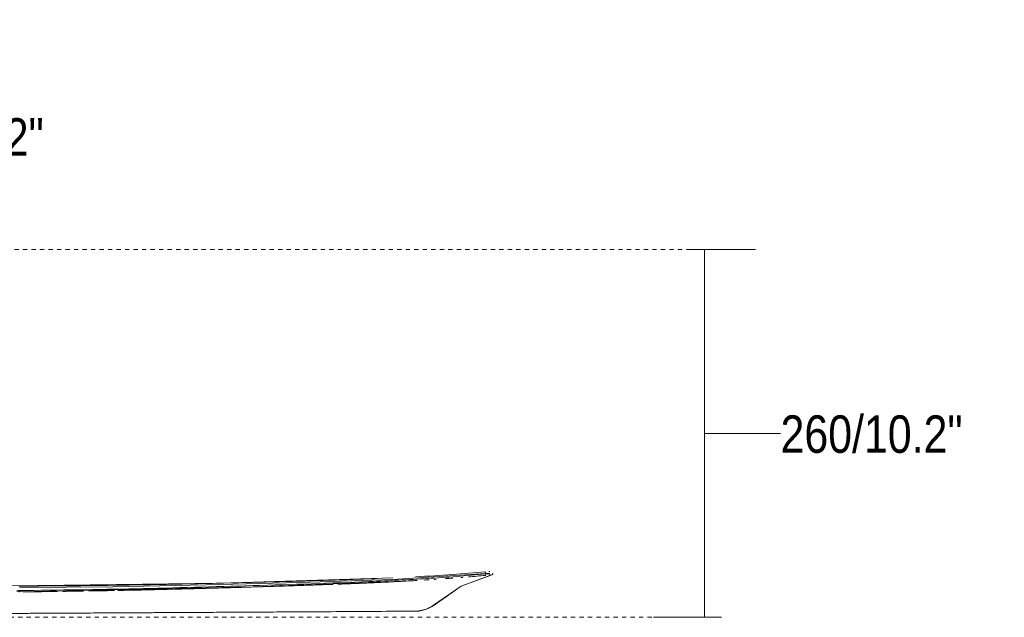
# Model space of a CAD drawing. Header units: millimetres. Extents: x 5806 to 11474, y -2062 to 7544.
# Tile 6 of 7: x 6823 to 7517, y 1740 to 2162. Entities that reach past the tile are written whole.
import ezdxf

# ---------------------------------------------------------------- set-up
doc = ezdxf.new("R2010")
doc.units = ezdxf.units.MM
doc.linetypes.add('Dash', pattern=[6, 3, -3])
for name, color, linetype, lineweight in [('Aparatos eléctricos', 7, 'Continuous', 9), ('Cotas', 7, 'Continuous', 9), ('Cotas-12', 7, 'Continuous', 9)]:
    doc.layers.add(name, color=color, linetype=linetype, lineweight=lineweight)
doc.layers.add('Lighthing Fixture Dim Grey Dash', color=7, linetype='Dash', lineweight=9, true_color=0xd2d2d2)
doc.styles.add('Arial Narrow', font='ARIALN.TTF', dxfattribs={"height": 26.4})
doc.dimstyles.new('FARO_-_2_2mm_Arial_Narrow_mm_Inch_Left', dxfattribs={"dimscale": 304.8, "dimtxt": 27.018578, "dimasz": 0, "dimexe": 0.11811, "dimexo": 0.0625, "dimgap": 0.019685, "dimtad": 1, "dimdec": 0, "dimzin": 0, "dimdsep": 46, "dimtxsty": 'Arial Narrow', "dimblk1": 'NONE', "dimblk2": 'NONE', "dimsah": 1, "dimcen": 0.09, "dimadec": 0, "dimazin": 0, "dimtfac": 1, "dimtdec": 4, "dimtix": 1, "dimtmove": 1, "dimatfit": 3, "dimfxl": 0.03937, "dimfxlon": 1, "dimtvp": 1, "dimtolj": 1, "dimtzin": 0, "dimarcsym": 2})
doc.dimstyles.new('FARO_-_2_2mm_Arial_Narrow_mm_Inch_Left_H', dxfattribs={"dimscale": 304.8, "dimtxt": 27.018578, "dimasz": 0, "dimexe": 0.11811, "dimexo": 0.0625, "dimgap": 0.019685, "dimtad": 3, "dimtih": 1, "dimtoh": 1, "dimdec": 0, "dimzin": 0, "dimdsep": 46, "dimtxsty": 'Arial Narrow', "dimblk1": 'NONE', "dimblk2": 'NONE', "dimsah": 1, "dimcen": 0.09, "dimadec": 0, "dimazin": 0, "dimtfac": 1, "dimtdec": 4, "dimtix": 1, "dimtmove": 1, "dimatfit": 3, "dimfxl": 0.03937, "dimfxlon": 1, "dimtvp": 1, "dimtolj": 1, "dimtzin": 0, "dimarcsym": 2})

# ---------------------------------------------------------------- blocks, each defined once
blk = doc.blocks.new('34274 - 34274 MARINE M White ceiling fan IP44-583596-Alzado_PDF')
at = {"color": 254, "lineweight": 9, "true_color": 0xcccccc}
for p, q in [((7151.41, 1771.42), (7154.33, 1771.41)), ((7151.41, 1771.42), (7151.41, 1770.99)), ((7153.54, 1772.66), (7154.38, 1772.72)), ((7156.11, 1771.42), (7156.3, 1771.42)), ((7156.41, 1770.98), (7156.41, 1771.4)), ((7154.32, 1770.98), (7151.41, 1770.99)), ((7155.21, 1770.35), (7153.75, 1770.25)), ((7154.34, 1769.99), (7155.23, 1770.35)), ((7156.3, 1771.01), (7156.11, 1771.01)), ((7102, 1744.68), (6779.09, 1742.9)), ((7102, 1744.68), (7101.83, 1744.74)), ((7102.21, 1744.78), (7102, 1744.68)), ((7115.05, 1749.21), (7114.5, 1748.94))]:
    blk.add_line(p, q, dxfattribs=at)
at = {"color": 254, "lineweight": 9, "true_color": 0xcccccc, "flags": 128}
for points in [[(6822.63, 1761.42), (6888.41, 1762.01), (6954.19, 1763.24), (7019.97, 1764.9), (7085.73, 1767.19), (7151.41, 1771.42)], [(7085.95, 1768.23), (6964.52, 1764.59), (6817.09, 1762.58)], [(7099.57, 1766.21), (6987.37, 1761.82), (6822.12, 1758.35)], [(7114.5, 1748.94), (7134.02, 1762.51), (7154.34, 1769.99)], [(7154.42, 1770), (7133.97, 1762.4), (7114.95, 1749.1)], [(7156.37, 1771.01), (7156.24, 1770.75), (7155.97, 1770.47), (7155.65, 1770.31), (7155.09, 1770.15), (7154.42, 1770)], [(7114.96, 1749.11), (7113.52, 1748.06), (7111.14, 1746.8), (7108.94, 1745.94), (7107.18, 1745.42), (7104.46, 1744.87), (7102, 1744.68)]]:
    blk.add_lwpolyline(points, dxfattribs=at)
at = {"color": 254, "lineweight": 9, "true_color": 0xcccccc}
for points in [[(7101.76, 1769.01), (7110.88, 1769.49), (7128.12, 1770.53), (7143.56, 1771.75), (7150.81, 1772.42)], [(7151.21, 1772.15), (7151.1, 1772.33), (7150.96, 1772.44), (7150.81, 1772.42)], [(7151.41, 1771.42), (7151.39, 1771.71), (7151.24, 1772.23), (7150.96, 1772.44), (7150.81, 1772.42)], [(7151.41, 1771.42), (7151.39, 1771.71), (7151.31, 1771.97), (7151.21, 1772.15)], [(7111.54, 1766.92), (7110.32, 1766.85), (7109.12, 1766.77), (7107.95, 1766.7)], [(7116.51, 1767.25), (7116.01, 1767.21), (7115.52, 1767.18), (7115.03, 1767.15)], [(7128.27, 1768.07), (7126.48, 1767.94), (7124.71, 1767.81), (7122.98, 1767.69)], [(7151.02, 1770), (7146.95, 1769.6), (7143.02, 1769.25), (7139.23, 1768.94)], [(7151.02, 1770), (7151.13, 1770.01), (7151.23, 1770.1), (7151.31, 1770.27)], [(7151.31, 1770.27), (7151.39, 1770.44), (7151.43, 1770.69), (7151.41, 1770.99)], [(6867.74, 1758.92), (6862.97, 1758.84), (6858.1, 1758.77), (6853.13, 1758.7)]]:
    blk.add_open_spline(points, degree=3, dxfattribs=at)
for points, knots in [([(6822.12, 1762.43), (6840.76, 1762.5), (6876.29, 1762.8), (6924.05, 1763.58), (6967.2, 1764.55), (7006.18, 1765.54), (7041.47, 1766.51), (7063.29, 1767.28), (7073.89, 1767.71), (7074.38, 1767.73)], [0, 0, 0, 0, 0.1111111, 0.2222222, 0.3333333, 0.4444444, 0.5555556, 0.6666667, 0.6721078, 0.6721078, 0.6721078, 0.6721078]), ([(7151.41, 1770.99), (7137.75, 1769.67), (7110.39, 1767.67), (7055.6, 1764.89), (6987.09, 1762.76), (6904.87, 1760.42), (6850.04, 1759.59), (6822.63, 1759.35)], [0, 0, 0, 0, 0.125, 0.25, 0.5, 0.75, 1, 1, 1, 1]), ([(7064.59, 1764.49), (7063.41, 1764.44), (7061.02, 1764.34), (7056.45, 1764.15), (7051.89, 1763.97), (7048.39, 1763.84), (7047.17, 1763.79)], [0.18181818, 0.18181818, 0.18181818, 0.18181818, 0.19318182, 0.20454545, 0.22727273, 0.23921764, 0.23921764, 0.23921764, 0.23921764]), ([(7103.09, 1766.41), (7101.91, 1766.34), (7098.77, 1766.16), (7093.9, 1765.89), (7088.87, 1765.63), (7083.17, 1765.34), (7078.51, 1765.11), (7074.31, 1764.92), (7071.23, 1764.78), (7068.08, 1764.64), (7065.77, 1764.54), (7064.59, 1764.49)], [0.0729242, 0.0729242, 0.0729242, 0.0729242, 0.0795455, 0.0909091, 0.1022727, 0.1136364, 0.1363636, 0.1477273, 0.1590909, 0.1704545, 0.1818182, 0.1818182, 0.1818182, 0.1818182]), ([(7135.29, 1768.61), (7134.92, 1768.58), (7134.41, 1768.54), (7133.9, 1768.5), (7133.76, 1768.49)], [0.021149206, 0.021149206, 0.021149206, 0.021149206, 0.022727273, 0.023317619, 0.023317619, 0.023317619, 0.023317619]), ([(6822.09, 1758.35), (6822.15, 1758.34), (6822.22, 1758.36), (6822.34, 1758.44), (6822.37, 1758.51), (6822.56, 1758.6), (6822.7, 1758.68), (6822.53, 1758.75), (6822.34, 1758.78), (6822, 1758.83), (6821.42, 1758.89), (6820.72, 1758.97), (6820.5, 1759.05), (6820.65, 1759.11), (6820.85, 1759.16), (6821.31, 1759.24), (6821.95, 1759.3), (6822.63, 1759.35)], [-1, -1, -1, -1, -0.8, -0.7, -0.6, -0.525, -0.425, -0.39375, -0.375, -0.35, -0.3, -0.25, -0.19375, -0.15, -0.125, -0.1, 0, 0, 0, 0]), ([(6849.38, 1758.65), (6848.13, 1758.63), (6840.14, 1758.53), (6831.89, 1758.44), (6824.77, 1758.37)], [0.92045452, 0.92045452, 0.92045452, 0.92045452, 0.93181818, 0.99243712, 0.99243712, 0.99243712, 0.99243712]), ([(6889.48, 1759.3), (6889.18, 1759.3), (6883.28, 1759.18), (6877.22, 1759.07), (6871.31, 1758.98)], [0.79249659, 0.79249659, 0.79249659, 0.79249659, 0.79545455, 0.85227521, 0.85227521, 0.85227521, 0.85227521]), ([(6932.71, 1760.28), (6928.78, 1760.17), (6920.81, 1759.98), (6907.29, 1759.66), (6897.52, 1759.46), (6891.95, 1759.35)], [0.6363636, 0.6363636, 0.6363636, 0.6363636, 0.6818182, 0.7272727, 0.7840911, 0.7840911, 0.7840911, 0.7840911]), ([(7043.82, 1763.67), (7041.43, 1763.58), (7036.49, 1763.4), (7027.91, 1763.1), (7018.6, 1762.79), (7010.91, 1762.55), (7005.16, 1762.37), (7001.17, 1762.24), (6997.46, 1762.13), (6992.72, 1761.98), (6987.18, 1761.81), (6982.03, 1761.66), (6978.09, 1761.54), (6975.18, 1761.45), (6972.41, 1761.37), (6968.99, 1761.27), (6965.03, 1761.16), (6961.17, 1761.05), (6957.93, 1760.95), (6954.49, 1760.86), (6949.94, 1760.73), (6942.47, 1760.53), (6936.65, 1760.38), (6932.71, 1760.28)], [0.25, 0.25, 0.25, 0.25, 0.2727273, 0.2954545, 0.3181818, 0.3409091, 0.3522727, 0.3636364, 0.375, 0.3863636, 0.4090909, 0.4318182, 0.4431818, 0.4545455, 0.4659091, 0.4772727, 0.5, 0.5227273, 0.5340909, 0.5454545, 0.5681818, 0.5909091, 0.6363636, 0.6363636, 0.6363636, 0.6363636]), ([(6849.96, 1743.33), (6852.28, 1743.35), (6857.56, 1743.37), (6865.4, 1743.42), (6873.03, 1743.46), (6879.62, 1743.49), (6885.46, 1743.52), (6890.7, 1743.55), (6895.57, 1743.58), (6900.27, 1743.6), (6904.19, 1743.63), (6907.44, 1743.64), (6909.98, 1743.66), (6912.54, 1743.67), (6915.86, 1743.69), (6919.92, 1743.71), (6924.64, 1743.74), (6930.81, 1743.77), (6938.36, 1743.81), (6947.49, 1743.86), (6956.82, 1743.91), (6966.08, 1743.97), (6975.25, 1744.02), (6987.21, 1744.08), (7001.76, 1744.16), (7024.16, 1744.29), (7050.37, 1744.45), (7078.51, 1744.62), (7094.72, 1744.73), (7102.21, 1744.78)], [0.0976561, 0.0976561, 0.0976561, 0.0976561, 0.109375, 0.125, 0.140625, 0.15625, 0.171875, 0.1875, 0.203125, 0.21875, 0.234375, 0.2421875, 0.25, 0.2578125, 0.265625, 0.28125, 0.296875, 0.3125, 0.34375, 0.375, 0.40625, 0.4375, 0.46875, 0.5, 0.5625, 0.625, 0.75, 0.875, 1, 1, 1, 1]), ([(7114.5, 1748.94), (7113.38, 1747.96), (7110.57, 1746.41), (7105.71, 1745.05), (7103.29, 1744.78), (7102.21, 1744.78)], [0, 0, 0, 0, 0.5, 0.75, 1, 1, 1, 1]), ([(6779.26, 1742.96), (6788.15, 1743.01), (6805.05, 1743.1), (6824.04, 1743.2), (6837.94, 1743.27), (6845.28, 1743.31), (6849.18, 1743.33), (6849.95, 1743.33)], [0, 0, 0, 0, 0.03125, 0.0625, 0.078125, 0.09375, 0.09763607, 0.09763607, 0.09763607, 0.09763607])]:
    blk.add_open_spline(points, degree=3, knots=knots, dxfattribs=at)
blk = doc.blocks.new('DIMBLOCK1-Alzado_PDF')
at = {"layer": 'Cotas-12', "color": 251, "true_color": 0x5b5b5b}
for p, q in [((6528.1, 2126.07), (6528.1, 2162.07)), ((6660.11, 2126.07), (6660.11, 2162.07)), ((6528.1, 2126.07), (6660.11, 2126.07)), ((6528.1, 2126.07), (6528.1, 2114.07)), ((6660.11, 2126.07), (6660.11, 2114.07))]:
    blk.add_line(p, q, dxfattribs=at)
blk.add_ellipse((6687.62, 2126.07), major_axis=(93.52, 0), ratio=0.493438, start_param=3.141593, end_param=4.712389, dxfattribs=at)
at = {"layer": 'Cotas-12', "color": 0, "insert": (6687.62, 2092.6), "char_height": 26.4, "width": 182.697, "attachment_point": 1, "line_spacing_factor": 0.974696, "style": 'Arial Narrow'}
blk.add_mtext('Ø132 / 5.2"', dxfattribs=at)
blk = doc.blocks.new('_None')
blk = doc.blocks.new('DIMBLOCK6-Alzado_PDF')
at = {"layer": 'Cotas-12', "color": 251, "true_color": 0x5b5b5b}
for p, q in [((7305.63, 2000), (7293.63, 2000)), ((7305.63, 1740.42), (7305.63, 2000)), ((7305.63, 2000), (7341.63, 2000)), ((7305.63, 1870.21), (7305.63, 1870.21)), ((7359.35, 1870.21), (7305.63, 1870.21)), ((7305.63, 1740.42), (7269.63, 1740.42)), ((7305.63, 1740.42), (7317.63, 1740.42))]:
    blk.add_line(p, q, dxfattribs=at)
at = {"layer": 'Cotas-12', "color": 0, "insert": (7359.35, 1882.89), "char_height": 26.4, "width": 153.8772, "attachment_point": 1, "line_spacing_factor": 0.974696, "style": 'Arial Narrow'}
blk.add_mtext('260/10.2"', dxfattribs=at)

msp = doc.modelspace()

# ---------------------------------------------------------------- linework, layer by layer
at = {"layer": 'Lighthing Fixture Dim Grey Dash'}
for p, q in [((6794.95, 2000), (7304.95, 2000)), ((6593.52, 1740.42), (7308.52, 1740.42))]:
    msp.add_line(p, q, dxfattribs=at)

# ---------------------------------------------------------------- block references
at = {"layer": 'Aparatos eléctricos'}
msp.add_blockref('34274 - 34274 MARINE M White ceiling fan IP44-583596-Alzado_PDF', (0, 0), dxfattribs=at)

# ---------------------------------------------------------------- dimensions: what is measured, and where the dimension line sits
at = {"layer": 'Cotas', "color": 251, "true_color": 0x5b5b5b}
dim = msp.add_linear_dim(base=(6660.11, 2126.07), p1=(6528.1, 2114.07), p2=(6660.11, 2114.07), text='Ø<>', dimstyle='FARO_-_2_2mm_Arial_Narrow_mm_Inch_Left', override={"dimpost": '<>', "dimfxl": 132.010139}, dxfattribs=at)
dim.commit()
dim.dimension.update_dxf_attribs({"geometry": 'DIMBLOCK1-Alzado_PDF', "text_midpoint": (6778.97, 2075), "dimtype": 160})
dim = msp.add_linear_dim(base=(7305.63, 2000), p1=(7317.63, 1740.42), p2=(7293.63, 2000), angle=90, dimstyle='FARO_-_2_2mm_Arial_Narrow_mm_Inch_Left_H', override={"dimtih": 1, "dimtoh": 1, "dimpost": '<>', "dimfxl": 260.686048}, dxfattribs=at)
dim.commit()
dim.dimension.update_dxf_attribs({"geometry": 'DIMBLOCK6-Alzado_PDF', "text_midpoint": (7436.29, 1865.29), "dimtype": 160})

doc.saveas('drawing.dxf')
